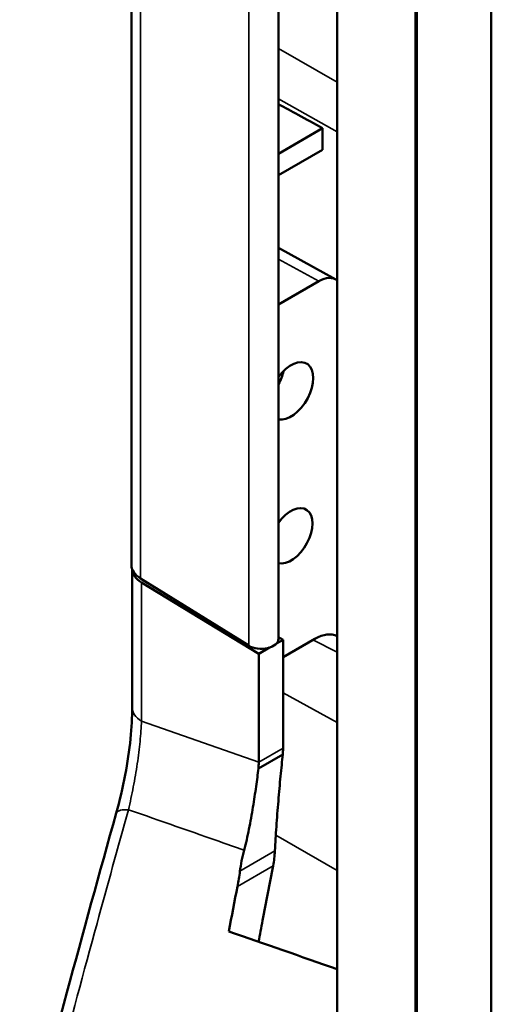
# Model space of a CAD drawing. Header units: millimetres. Extents: x 0 to 4878, y -120 to 1682.
# Tile 168 of 256: x 1878 to 1919, y 430 to 516. Entities that reach past the tile are written whole.
import ezdxf

# ---------------------------------------------------------------- set-up
doc = ezdxf.new("R2010")
doc.units = ezdxf.units.MM
doc.header["$LTSCALE"] = 2
doc.layers.add('Sichtbar (ISO)', color=7, linetype='Continuous', lineweight=50)
doc.layers.add('Sichtbar schmal (ISO)', color=7, linetype='Continuous', lineweight=35)

msp = doc.modelspace()

# ---------------------------------------------------------------- linework, layer by layer
at = {"layer": 'Sichtbar (ISO)'}
for p, q in [((1918.7068, 278.2423), (1918.7068, 686.4906)), ((1887.2639, 585.0845), (1887.2639, 467.9989)), ((1912.1948, 392.8349), (1912.1948, 579.9617)), ((1900.1157, 461.5307), (1900.1157, 578.6164)), ((1905.2404, 418.7998), (1905.2404, 567.3417)), ((1900.1157, 503.9172), (1903.9597, 506.1365)), ((1903.9533, 504.2548), (1900.1157, 502.0392)), ((1905.135, 492.9331), (1900.1157, 495.683)), ((1903.6537, 492.7734), (1900.1157, 490.7307)), ((1887.3347, 467.6248), (1887.3347, 455.5344)), ((1888.065, 466.8206), (1897.5163, 460.9415)), ((1898.3919, 460.227), (1888.1585, 466.4529)), ((1899.9336, 461.1171), (1900.5139, 461.4521)), ((1900.1157, 461.6944), (1900.5139, 461.4521)), ((1903.303, 461.544), (1900.5139, 459.9337)), ((1900.5139, 461.4521), (1900.5139, 451.9789)), ((1898.3919, 460.227), (1899.332, 460.7698)), ((1898.3919, 460.227), (1898.3919, 450.7609)), ((1898.3643, 450.2113), (1900.4906, 451.4389)), ((1885.9372, 446.303), (1885.9373, 446.3031))]:
    msp.add_line(p, q, dxfattribs=at)
for centre, major_axis, ratio, start_param, end_param in [((1903.6537, 490.3239), (1.501, 2.5981), 0.5773505, 6.2242981, 7.0689262), ((1901.2076, 483.1962), (-1.375, -2.3816), 0.5773506, 0.1892046, 4.5231831), ((1899.086, 484.4208), (1.05, 1.8187), 0.5773503, 4.6932229, 5.2982007), ((1901.2076, 470.5405), (-1.325, -2.295), 0.5773506, 0.1633668, 4.549021), ((1890.2639, 467.9989), (-3, 0), 0.5773503, 0, 0.7481578), ((1890.3347, 467.6452), (-3, 0), 0.5773503, 0.0120968, 0.7592182), ((1903.3004, 458.2745), (2.0011, 3.4678), 0.5768234, 0.0300544, 0.784675), ((1898.6157, 461.5307), (1.5, 0), 0.5773501, 3.8897503, 6.2831853), ((1890.3347, 455.5344), (-3, 0), 0.5773503, 0, 0.0000987), ((37857.126, -19570.6643), (-51548.8336, 23394.7579), 0.0860268, 5.5224807, 5.5227366)]:
    msp.add_ellipse(centre, major_axis=major_axis, ratio=ratio, start_param=start_param, end_param=end_param, dxfattribs=at)
for points, knots in [([(1903.9597, 506.1365), (1903.2525, 506.5242), (1902.5449, 506.9122), (1901.837, 507.3003), (1901.2635, 507.6147), (1900.6897, 507.9293), (1900.1157, 508.244)], [0, 0, 0, 0, 0.33333333, 0.33333333, 0.33333333, 0.60336983, 0.60336983, 0.60336983, 0.60336983]), ([(1903.9597, 506.1365), (1903.957, 505.9282), (1903.9552, 505.7197), (1903.9541, 505.5111), (1903.953, 505.3025), (1903.9526, 505.0936), (1903.9526, 504.8843), (1903.9526, 504.675), (1903.9529, 504.4652), (1903.9533, 504.2548)], [0, 0, 0, 0, 0.3333333, 0.3333333, 0.3333333, 0.6666667, 0.6666667, 0.6666667, 1, 1, 1, 1]), ([(1885.9375, 446.3053), (1886.2367, 447.3728), (1886.508, 448.5221), (1886.9262, 450.7224), (1887.085, 451.8029), (1887.286, 453.7854), (1887.3347, 454.7174), (1887.3347, 455.5342)], [0.00022958, 0.00022958, 0.00022958, 0.00022958, 0.3474865, 0.3474865, 0.67264817, 0.67264817, 0.9874149, 0.9874149, 0.9874149, 0.9874149]), ([(1900.4906, 451.4389), (1900.4288, 450.8465), (1900.3634, 450.21), (1900.2305, 448.8358), (1900.1646, 448.1105), (1900.0409, 446.6239), (1899.9831, 445.8759), (1899.8778, 444.4143), (1899.8304, 443.7031), (1899.7983, 443.017)], [-0.89218992, -0.89218992, -0.89218992, -0.89218992, -0.6705561, -0.6705561, -0.44296133, -0.44296133, -0.21891588, -0.21891588, -0.00042067, -0.00042067, -0.00042067, -0.00042067]), ([(1897.1181, 443.0809), (1897.2719, 443.6758), (1897.4096, 444.2909), (1897.6636, 445.5569), (1897.7783, 446.2017), (1897.9856, 447.4558), (1898.0764, 448.0528), (1898.2372, 449.1872), (1898.3062, 449.7161), (1898.3643, 450.2113)], [0.00000328, 0.00000328, 0.00000328, 0.00000328, 0.19239002, 0.19239002, 0.38907461, 0.38907461, 0.5775544, 0.5775544, 0.76106508, 0.76106508, 0.76106508, 0.76106508]), ([(1896.7467, 441.2303), (1896.7852, 441.5295), (1896.8378, 441.8317), (1896.9628, 442.4489), (1897.0364, 442.7652), (1897.1181, 443.0809)], [-0.20010744, -0.20010744, -0.20010744, -0.20010744, -0.10209207, -0.10209207, -0.00000269, -0.00000269, -0.00000269, -0.00000269]), ([(1899.7983, 443.017), (1899.7908, 442.7961), (1899.7724, 442.5745), (1899.7201, 442.1384), (1899.6865, 441.9241), (1899.6449, 441.7108)], [-0.13984769, -0.13984769, -0.13984769, -0.13984769, -0.06922276, -0.06922276, -0.00001867, -0.00001867, -0.00001867, -0.00001867]), ([(1899.6449, 441.7108), (1899.3344, 440.1224), (1899.0276, 438.5263), (1898.6108, 436.3117), (1898.4953, 435.6928), (1898.3808, 435.0744)], [1.53777499, 1.53777499, 1.53777499, 1.53777499, 2.00879953, 2.00879953, 2.19153084, 2.19153084, 2.19153084, 2.19153084]), ([(1896.531, 439.9126), (1896.5735, 440.1309), (1896.6126, 440.3487), (1896.6853, 440.7875), (1896.7191, 441.0097), (1896.7467, 441.2303)], [-0.14383748, -0.14383748, -0.14383748, -0.14383748, -0.07272597, -0.07272597, -0.00041607, -0.00041607, -0.00041607, -0.00041607])]:
    msp.add_open_spline(points, degree=3, knots=knots, dxfattribs=at)
for points in [[(1900.5139, 451.9789), (1900.5137, 451.7971), (1900.5058, 451.6168), (1900.4906, 451.4389)], [(1898.3643, 450.2113), (1898.3808, 450.3956), (1898.3909, 450.579), (1898.3919, 450.7609)], [(1877.5082, 414.941), (1880.1994, 425.4051), (1883.01, 435.8606), (1885.9369, 446.3031)], [(1895.7759, 435.9837), (1896.0248, 437.297), (1896.2772, 438.6072), (1896.531, 439.9126)]]:
    msp.add_open_spline(points, degree=3, dxfattribs=at)
at = {"layer": 'Sichtbar schmal (ISO)'}
for p, q in [((1888.065, 583.9062), (1888.065, 466.8206)), ((1912.0462, 580.2572), (1912.0462, 393.1304)), ((1897.5163, 460.9415), (1897.5163, 578.0272)), ((1905.2404, 510.1709), (1900.1157, 513.099)), ((1905.2404, 505.8166), (1900.1157, 508.7177)), ((1900.1157, 494.7118), (1903.6537, 492.7734)), ((1888.1585, 454.3421), (1888.1585, 466.4529)), ((1903.1234, 461.4403), (1905.2404, 460.3634)), ((1900.5139, 456.8169), (1905.2404, 454.2297)), ((1898.3919, 450.7609), (1888.1585, 454.3421)), ((1900.5139, 451.9789), (1898.3919, 450.7609)), ((1899.8777, 444.3881), (1905.2404, 441.292)), ((1895.3451, 443.7006), (1897.1181, 443.0809)), ((1899.7984, 443.0172), (1896.7467, 441.2303)), ((1899.6448, 441.7108), (1896.531, 439.9126))]:
    msp.add_line(p, q, dxfattribs=at)
msp.add_ellipse((1890.3347, 455.5344), major_axis=(-3, 0), ratio=0.5773503, start_param=0.0000987, end_param=0.7592185, dxfattribs=at)
for points, knots in [([(1887.0125, 446.6127), (1887.1599, 447.2622), (1887.3019, 447.9293), (1887.4319, 448.603), (1887.562, 449.2767), (1887.6798, 449.9571), (1887.7796, 450.6267), (1887.8794, 451.2964), (1887.9607, 451.9552), (1888.023, 452.5797), (1888.0853, 453.2041), (1888.1292, 453.7944), (1888.1585, 454.3421)], [0, 0, 0, 0, 0.25, 0.25, 0.25, 0.5, 0.5, 0.5, 0.75, 0.75, 0.75, 1, 1, 1, 1]), ([(1878.7646, 415.9657), (1879.4513, 418.6294), (1881.2522, 425.5352), (1883.9946, 435.7519), (1886.0839, 443.3013), (1887.0125, 446.6127)], [0.00000037, 0.00000037, 0.00000037, 0.00000037, 0.26049736, 0.67550165, 1, 1, 1, 1]), ([(1885.9373, 446.3031), (1885.9434, 446.3256), (1885.9532, 446.3471), (1885.9667, 446.3674), (1886.024, 446.4535), (1886.1443, 446.5188), (1886.3231, 446.5608), (1886.502, 446.6029), (1886.7424, 446.6203), (1887.0125, 446.6127)], [0.25478222, 0.25478222, 0.25478222, 0.25478222, 0.33333333, 0.33333333, 0.33333333, 0.66666667, 0.66666667, 0.66666667, 1, 1, 1, 1])]:
    msp.add_open_spline(points, degree=3, knots=knots, dxfattribs=at)
msp.add_open_spline([(1887.0125, 446.6127), (1889.79, 445.6419), (1892.5676, 444.6714), (1895.3451, 443.7006)], degree=3, dxfattribs=at)

doc.saveas('drawing.dxf')
